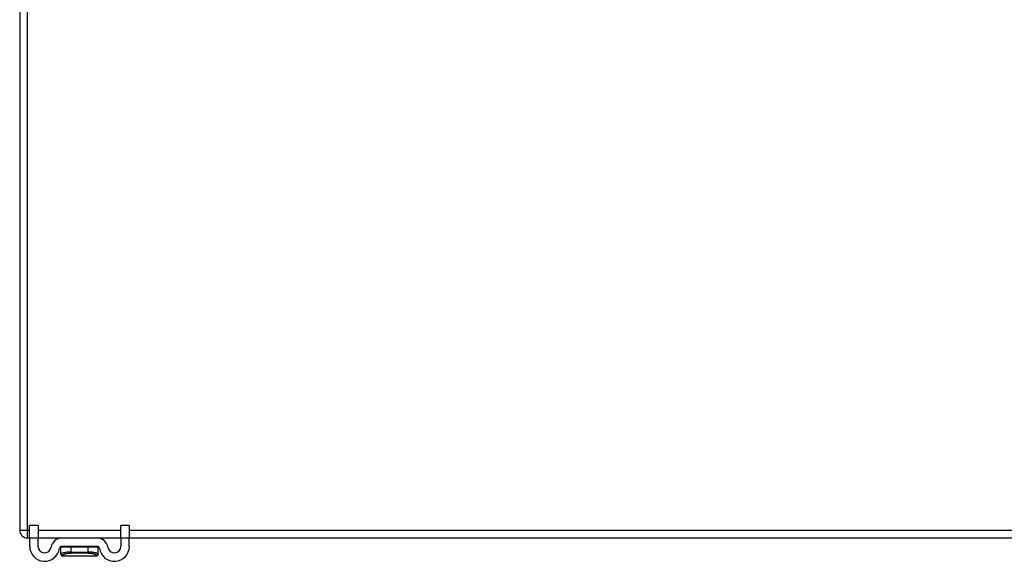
# Model space of a CAD drawing. Header units: inches. Extents: x 18 to 388, y 34 to 188.
# Tile 25 of 136: x 18.09 to 30.44, y 174.51 to 181.31. Entities that reach past the tile are written whole.
import ezdxf

# ---------------------------------------------------------------- set-up
doc = ezdxf.new("R2010")
doc.units = ezdxf.units.IN
doc.header["$MEASUREMENT"] = 0
doc.layers.add('Visible Edges(ANSI)', color=7, linetype='Continuous', lineweight=25)
doc.layers.add('Visible Tangent Edges(ANSI)', color=7, linetype='Continuous', lineweight=25)

msp = doc.modelspace()

# ---------------------------------------------------------------- linework, layer by layer
at = {"layer": 'Visible Edges(ANSI)'}
for p, q in [((18.085, 186.707), (18.085, 174.905)), ((18.21, 174.808), (18.21, 174.964)), ((18.315, 174.964), (18.21, 174.964)), ((18.315, 174.964), (18.315, 174.808)), ((19.46, 174.964), (19.355, 174.964)), ((19.355, 174.808), (19.355, 174.964)), ((19.46, 174.964), (19.46, 174.808)), ((18.21, 174.806), (18.184, 174.806)), ((18.21, 174.808), (18.21, 174.701)), ((18.315, 174.701), (18.315, 174.808)), ((18.614, 174.806), (18.315, 174.806)), ((19.056, 174.806), (18.614, 174.806)), ((19.355, 174.806), (19.056, 174.806)), ((19.355, 174.808), (19.355, 174.701)), ((19.46, 174.701), (19.46, 174.808)), ((88.71, 174.806), (19.46, 174.806)), ((18.599, 174.693), (18.599, 174.604)), ((19.056, 174.701), (18.614, 174.701)), ((19.071, 174.604), (19.071, 174.693)), ((18.599, 174.604), (18.599, 174.603)), ((18.619, 174.583), (19.052, 174.583)), ((19.071, 174.603), (19.071, 174.604))]:
    msp.add_line(p, q, dxfattribs=at)
for centre, radius, start, end in [((18.184, 174.905), 0.099, 180, 270), ((18.614, 174.67), 0.136, 90, 171.8436), ((19.056, 174.67), 0.136, 8.1564, 90), ((18.398, 174.701), 0.187, 180, 351.8436), ((18.398, 174.701), 0.0825, 180, 351.8436), ((18.614, 174.67), 0.031, 90, 171.8436), ((18.607, 174.693), 0.00787, 141.8711, 180), ((19.056, 174.67), 0.031, 8.1564, 90), ((19.064, 174.693), 0.00787, 0, 38.1289), ((19.273, 174.701), 0.188, 188.1564, 0), ((19.273, 174.701), 0.0825, 188.1564, 0), ((18.619, 174.603), 0.0197, 180, 270), ((19.052, 174.603), 0.0197, 270, 0)]:
    msp.add_arc(centre, radius, start, end, dxfattribs=at)
at = {"layer": 'Visible Tangent Edges(ANSI)'}
for p, q in [((18.184, 174.905), (18.184, 186.707)), ((18.085, 174.905), (18.184, 174.905)), ((18.184, 174.806), (18.184, 174.905)), ((18.184, 174.905), (18.21, 174.905)), ((18.315, 174.905), (19.355, 174.905)), ((19.46, 174.905), (88.71, 174.905)), ((18.21, 174.808), (18.315, 174.808)), ((19.355, 174.808), (19.46, 174.808)), ((18.73, 174.693), (18.599, 174.693)), ((18.94, 174.693), (18.73, 174.693)), ((18.73, 174.63), (18.73, 174.693)), ((18.73, 174.63), (18.94, 174.63)), ((19.071, 174.693), (18.94, 174.693)), ((18.94, 174.693), (18.94, 174.63)), ((18.938, 174.616), (18.732, 174.616))]:
    msp.add_line(p, q, dxfattribs=at)
at = {"layer": 'Visible Tangent Edges(ANSI)', "flags": 128}
for points in [[(18.73, 174.63), (18.721, 174.63), (18.712, 174.63), (18.703, 174.63), (18.694, 174.629), (18.685, 174.628), (18.677, 174.627), (18.669, 174.626), (18.662, 174.625), (18.654, 174.624), (18.648, 174.622), (18.641, 174.621), (18.635, 174.619), (18.63, 174.618), (18.624, 174.616), (18.62, 174.615), (18.615, 174.613), (18.612, 174.612), (18.608, 174.611), (18.606, 174.609), (18.603, 174.608), (18.601, 174.607), (18.6, 174.606), (18.599, 174.605), (18.599, 174.604)], [(19.071, 174.604), (19.071, 174.605), (19.07, 174.606), (19.069, 174.607), (19.067, 174.608), (19.065, 174.609), (19.062, 174.611), (19.059, 174.612), (19.055, 174.613), (19.051, 174.615), (19.046, 174.616), (19.041, 174.618), (19.035, 174.619), (19.029, 174.621), (19.023, 174.622), (19.016, 174.624), (19.009, 174.625), (19.001, 174.626), (18.994, 174.627), (18.985, 174.628), (18.977, 174.629), (18.968, 174.63), (18.959, 174.63), (18.95, 174.63), (18.94, 174.63)], [(18.616, 174.585), (18.615, 174.586), (18.616, 174.587), (18.616, 174.588), (18.617, 174.589), (18.619, 174.591), (18.621, 174.592), (18.624, 174.594), (18.627, 174.596), (18.63, 174.598), (18.634, 174.6), (18.639, 174.601), (18.644, 174.603), (18.649, 174.605), (18.655, 174.607), (18.661, 174.608), (18.668, 174.61), (18.675, 174.611), (18.682, 174.613), (18.69, 174.614), (18.698, 174.615), (18.706, 174.615), (18.715, 174.616), (18.723, 174.616), (18.732, 174.616)], [(18.619, 174.583), (18.619, 174.583), (18.619, 174.583), (18.618, 174.583), (18.618, 174.583), (18.618, 174.583), (18.618, 174.583), (18.618, 174.583), (18.618, 174.583), (18.618, 174.583), (18.618, 174.583), (18.618, 174.583), (18.617, 174.584), (18.617, 174.584), (18.617, 174.584), (18.617, 174.584), (18.617, 174.584), (18.617, 174.584), (18.617, 174.584), (18.617, 174.584), (18.616, 174.584), (18.616, 174.584), (18.616, 174.584), (18.616, 174.585), (18.616, 174.585)], [(18.938, 174.616), (18.947, 174.616), (18.956, 174.616), (18.964, 174.615), (18.973, 174.615), (18.981, 174.614), (18.988, 174.613), (18.996, 174.611), (19.003, 174.61), (19.009, 174.608), (19.015, 174.607), (19.021, 174.605), (19.027, 174.603), (19.032, 174.601), (19.036, 174.6), (19.04, 174.598), (19.044, 174.596), (19.047, 174.594), (19.049, 174.592), (19.052, 174.591), (19.053, 174.589), (19.054, 174.588), (19.055, 174.587), (19.055, 174.586), (19.055, 174.585)], [(19.055, 174.585), (19.054, 174.585), (19.054, 174.584), (19.054, 174.584), (19.054, 174.584), (19.054, 174.584), (19.054, 174.584), (19.054, 174.584), (19.054, 174.584), (19.053, 174.584), (19.053, 174.584), (19.053, 174.584), (19.053, 174.584), (19.053, 174.583), (19.053, 174.583), (19.053, 174.583), (19.053, 174.583), (19.053, 174.583), (19.052, 174.583), (19.052, 174.583), (19.052, 174.583), (19.052, 174.583), (19.052, 174.583), (19.052, 174.583), (19.052, 174.583)]]:
    msp.add_lwpolyline(points, dxfattribs=at)
at = {"layer": 'Visible Tangent Edges(ANSI)'}
for centre, major_axis, ratio, start_param, end_param in [((18.733, 174.693), (0, 0.00787), 0.333333, 0, 1.570796), ((18.737, 174.63), (0, -0.0197), 0.333333, 4.712389, 5.50431), ((18.938, 174.693), (0, 0.00787), 0.333333, 4.712389, 6.283185), ((18.934, 174.63), (0, -0.0197), 0.333333, 0.778875, 1.570796), ((18.619, 174.604), (-0.0197, 0), 0.9973, 0, 1.428968), ((19.052, 174.604), (0.0197, 0), 0.9973, 4.854218, 6.283185)]:
    msp.add_ellipse(centre, major_axis=major_axis, ratio=ratio, start_param=start_param, end_param=end_param, dxfattribs=at)

doc.saveas('drawing.dxf')
